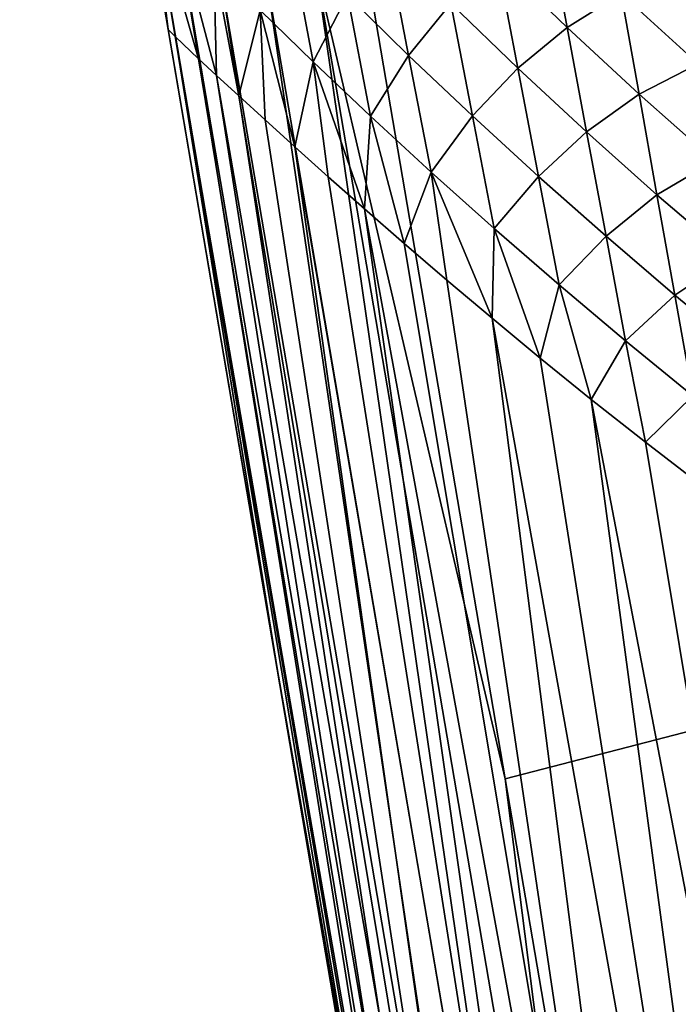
# Model space of a CAD drawing. Header units: metres. Extents: x -25 to 33, y -129 to 30.
# Tile 17 of 84: x -19.12 to -16.54, y -23 to -19.14. Entities that reach past the tile are written whole.
import ezdxf

# ---------------------------------------------------------------- set-up
doc = ezdxf.new("R2010")
doc.units = ezdxf.units.M
doc.layers.add('solid_BIDET-ACTIVO_SW0001', color=7, linetype='CONTINUOUS')

msp = doc.modelspace()

# ---------------------------------------------------------------- linework, layer by layer
at = {"layer": 'solid_BIDET-ACTIVO_SW0001'}
for points in [[(-19.120283, -15.772614, 135.986298), (-18.645657, -18.55533, 133.192322), (-18.538698, -19.182426, 133.295181)], [(-18.110365, -21.693726, 136.468796), (-19.120283, -15.772614, 135.986298), (-18.538698, -19.182426, 133.295181)], [(-18.530535, -19.085863, 136.43924), (-19.120283, -15.772614, 135.986298), (-18.110365, -21.693726, 136.468796)], [(-18.15132, -17.045223, 13), (-15.871858, -19.18578, 13), (-16.489338, -18.612616, 13.257808)], [(-18.149019, -17.04731, 9), (-15.871858, -19.18578, 13), (-18.15132, -17.045223, 13)], [(-18.149019, -17.04731, 9), (18.149231, -17.047087, 9), (15.87161, -19.184862, 9)], [(-18.149019, -17.04731, 9), (-15.871396, -19.18504, 9), (-15.871858, -19.18578, 13)], [(-18.149019, -17.04731, 9), (15.87161, -19.184862, 9), (-15.871396, -19.18504, 9)], [(-18.012852, -17.456478, 136.924667), (-17.217073, -22.117046, 137.318146), (0.60133, -17.505646, 136.979309)], [(-17.959, -18.940598, 137.019348), (-17.217073, -22.117046, 137.318146), (-18.012852, -17.456478, 136.924667)], [(-17.217073, -22.117046, 137.318146), (-16.422796, -26.764978, 137.761902), (0.60133, -17.505646, 136.979309)], [(-18.538698, -19.182426, 133.295181), (-18.645657, -18.55533, 133.192322), (-18.602318, -18.655739, 132.882828)], [(-18.419641, -19.296711, 132.689651), (-18.602318, -18.655739, 132.882828), (-18.505987, -18.766529, 132.589035)], [(-18.510443, -19.209021, 132.992172), (-18.538698, -19.182426, 133.295181), (-18.602318, -18.655739, 132.882828)], [(-18.419641, -19.296711, 132.689651), (-18.510443, -19.209021, 132.992172), (-18.602318, -18.655739, 132.882828)], [(-18.34865, -19.362518, 132.542328), (-18.505987, -18.766529, 132.589035), (-18.359783, -18.921482, 132.333389)], [(-18.34865, -19.362518, 132.542328), (-18.419641, -19.296711, 132.689651), (-18.505987, -18.766529, 132.589035)], [(-16.974287, -19.174469, 131.375687), (-17.248425, -18.909151, 131.395599), (-17.050179, -18.765366, 131.314072)], [(-16.974287, -19.174469, 131.375687), (-17.050179, -18.765366, 131.314072), (-16.76313, -19.041508, 131.31778)], [(-17.97061, -19.308777, 131.947983), (-18.177408, -19.106308, 132.120285), (-18.062826, -18.815948, 131.876801)], [(-17.97061, -19.308777, 131.947983), (-18.062826, -18.815948, 131.876801), (-17.835968, -19.047319, 131.742889)], [(-17.595945, -19.28335, 131.640854), (-17.835968, -19.047319, 131.742889), (-17.683823, -18.826057, 131.575302)], [(-17.595945, -19.28335, 131.640854), (-17.683823, -18.826057, 131.575302), (-17.43034, -19.080343, 131.503494)], [(-18.261162, -19.441807, 132.40184), (-18.359783, -18.921482, 132.333389), (-18.177408, -19.106308, 132.120285)], [(-18.261162, -19.441807, 132.40184), (-18.34865, -19.362518, 132.542328), (-18.359783, -18.921482, 132.333389)], [(-17.167698, -19.333612, 131.458084), (-17.43034, -19.080343, 131.503494), (-17.248425, -18.909151, 131.395599)], [(-17.167698, -19.333612, 131.458084), (-17.248425, -18.909151, 131.395599), (-16.974287, -19.174469, 131.375687)], [(-16.46125, -19.316015, 131.345657), (-16.76313, -19.041508, 131.31778), (-16.525578, -18.935751, 131.282471)], [(-16.83584, -26.69763, 137.649261), (-17.959, -18.940598, 137.019348), (-18.153358, -18.980068, 136.942627)], [(-17.959, -18.940598, 137.019348), (-16.641262, -26.656748, 137.725601), (-17.217073, -22.117046, 137.318146)], [(-16.83584, -26.69763, 137.649261), (-16.641262, -26.656748, 137.725601), (-17.959, -18.940598, 137.019348)], [(-18.153358, -18.980068, 136.942627), (-18.325813, -19.020336, 136.810883), (-17.008377, -26.740313, 137.517746)], [(-16.83584, -26.69763, 137.649261), (-18.153358, -18.980068, 136.942627), (-17.008377, -26.740313, 137.517746)], [(-18.325813, -19.020336, 136.810883), (-18.455431, -19.056847, 136.636002), (-17.137854, -26.780006, 137.343002)], [(-17.008377, -26.740313, 137.517746), (-18.325813, -19.020336, 136.810883), (-17.137854, -26.780006, 137.343002)], [(-17.745646, -19.52211, 131.811493), (-17.97061, -19.308777, 131.947983), (-17.835968, -19.047319, 131.742889)], [(-17.745646, -19.52211, 131.811493), (-17.835968, -19.047319, 131.742889), (-17.595945, -19.28335, 131.640854)], [(-16.692923, -19.435505, 131.379883), (-16.974287, -19.174469, 131.375687), (-16.76313, -19.041508, 131.31778)], [(-16.692923, -19.435505, 131.379883), (-16.76313, -19.041508, 131.31778), (-16.46125, -19.316015, 131.345657)], [(-18.455431, -19.056847, 136.636002), (-18.530535, -19.085863, 136.43924), (-17.212584, -26.812576, 137.146301)], [(-17.212584, -26.812576, 137.146301), (-18.530535, -19.085863, 136.43924), (-18.110365, -21.693726, 136.468796)], [(-17.137854, -26.780006, 137.343002), (-18.455431, -19.056847, 136.636002), (-17.212584, -26.812576, 137.146301)], [(-17.345634, -19.520893, 131.567734), (-17.595945, -19.28335, 131.640854), (-17.43034, -19.080343, 131.503494)], [(-17.345634, -19.520893, 131.567734), (-17.43034, -19.080343, 131.503494), (-17.167698, -19.333612, 131.458084)], [(-18.158691, -19.535393, 132.271133), (-18.261162, -19.441807, 132.40184), (-18.177408, -19.106308, 132.120285)], [(-18.041946, -19.642294, 132.150635), (-18.177408, -19.106308, 132.120285), (-17.97061, -19.308777, 131.947983)], [(-18.041946, -19.642294, 132.150635), (-18.158691, -19.535393, 132.271133), (-18.177408, -19.106308, 132.120285)], [(-17.037008, -27.986769, 134.756409), (-18.538698, -19.182426, 133.295181), (-18.510443, -19.209021, 132.992172)], [(-18.110365, -21.693726, 136.468796), (-18.538698, -19.182426, 133.295181), (-17.037008, -27.986769, 134.756409)], [(-16.898327, -19.583412, 131.437927), (-17.167698, -19.333612, 131.458084), (-16.974287, -19.174469, 131.375687)], [(-16.898327, -19.583412, 131.437927), (-16.974287, -19.174469, 131.375687), (-16.692923, -19.435505, 131.379883)], [(-16.995863, -27.971949, 134.350388), (-18.510443, -19.209021, 132.992172), (-18.419641, -19.296711, 132.689651)], [(-16.995863, -27.971949, 134.350388), (-17.037008, -27.986769, 134.756409), (-18.510443, -19.209021, 132.992172)], [(-17.508099, -19.740784, 131.70755), (-17.745646, -19.52211, 131.811493), (-17.595945, -19.28335, 131.640854)], [(-17.508099, -19.740784, 131.70755), (-17.595945, -19.28335, 131.640854), (-17.345634, -19.520893, 131.567734)], [(-16.995863, -27.971949, 134.350388), (-18.419641, -19.296711, 132.689651), (-18.34865, -19.362518, 132.542328)], [(-17.911449, -19.758982, 132.040192), (-18.041946, -19.642294, 132.150635), (-17.97061, -19.308777, 131.947983)], [(-17.768496, -19.884987, 131.942001), (-17.97061, -19.308777, 131.947983), (-17.745646, -19.52211, 131.811493)], [(-17.768496, -19.884987, 131.942001), (-17.911449, -19.758982, 132.040192), (-17.97061, -19.308777, 131.947983)], [(-16.396931, -19.696301, 131.408722), (-16.692923, -19.435505, 131.379883), (-16.46125, -19.316015, 131.345657)], [(-17.086939, -19.758022, 131.521454), (-17.345634, -19.520893, 131.567734), (-17.167698, -19.333612, 131.458084)], [(-17.086939, -19.758022, 131.521454), (-17.167698, -19.333612, 131.458084), (-16.898327, -19.583412, 131.437927)], [(-16.84841, -28.017302, 133.938065), (-18.34865, -19.362518, 132.542328), (-18.261162, -19.441807, 132.40184)], [(-16.995863, -27.971949, 134.350388), (-18.34865, -19.362518, 132.542328), (-16.84841, -28.017302, 133.938065)], [(-16.622684, -19.829426, 131.442291), (-16.898327, -19.583412, 131.437927), (-16.692923, -19.435505, 131.379883)], [(-16.622684, -19.829426, 131.442291), (-16.692923, -19.435505, 131.379883), (-16.396931, -19.696301, 131.408722)], [(-16.84841, -28.017302, 133.938065), (-18.261162, -19.441807, 132.40184), (-18.158691, -19.535393, 132.271133)], [(-16.84841, -28.017302, 133.938065), (-18.158691, -19.535393, 132.271133), (-18.041946, -19.642294, 132.150635)], [(-17.613832, -20.020664, 131.856689), (-17.768496, -19.884987, 131.942001), (-17.745646, -19.52211, 131.811493)], [(-17.613832, -20.020664, 131.856689), (-17.745646, -19.52211, 131.811493), (-17.508099, -19.740784, 131.70755)], [(-17.260958, -19.961582, 131.633026), (-17.508099, -19.740784, 131.70755), (-17.345634, -19.520893, 131.567734)], [(-17.260958, -19.961582, 131.633026), (-17.345634, -19.520893, 131.567734), (-17.086939, -19.758022, 131.521454)], [(-16.822344, -19.992319, 131.500839), (-17.086939, -19.758022, 131.521454), (-16.898327, -19.583412, 131.437927)], [(-16.822344, -19.992319, 131.500839), (-16.898327, -19.583412, 131.437927), (-16.622684, -19.829426, 131.442291)], [(-16.60384, -28.041737, 133.551193), (-18.041946, -19.642294, 132.150635), (-17.911449, -19.758982, 132.040192)], [(-16.84841, -28.017302, 133.938065), (-18.041946, -19.642294, 132.150635), (-16.60384, -28.041737, 133.551193)], [(-16.332626, -20.076614, 131.471664), (-16.622684, -19.829426, 131.442291), (-16.396931, -19.696301, 131.408722)], [(-17.446497, -20.163483, 131.782639), (-17.613832, -20.020664, 131.856689), (-17.508099, -19.740784, 131.70755)], [(-17.268562, -20.313093, 131.72168), (-17.508099, -19.740784, 131.70755), (-17.260958, -19.961582, 131.633026)], [(-17.268562, -20.313093, 131.72168), (-17.446497, -20.163483, 131.782639), (-17.508099, -19.740784, 131.70755)], [(-16.60384, -28.041737, 133.551193), (-17.911449, -19.758982, 132.040192), (-17.768496, -19.884987, 131.942001)], [(-17.006205, -20.182558, 131.585739), (-17.260958, -19.961582, 131.633026), (-17.086939, -19.758022, 131.521454)], [(-17.006205, -20.182558, 131.585739), (-17.086939, -19.758022, 131.521454), (-16.822344, -19.992319, 131.500839)], [(-16.552433, -20.22333, 131.50502), (-16.822344, -19.992319, 131.500839), (-16.622684, -19.829426, 131.442291)], [(-16.552433, -20.22333, 131.50502), (-16.622684, -19.829426, 131.442291), (-16.332626, -20.076614, 131.471664)], [(-16.275007, -28.041552, 133.224243), (-17.768496, -19.884987, 131.942001), (-17.613832, -20.020664, 131.856689)], [(-16.60384, -28.041737, 133.551193), (-17.768496, -19.884987, 131.942001), (-16.275007, -28.041552, 133.224243)], [(-17.081001, -20.469847, 131.675079), (-17.268562, -20.313093, 131.72168), (-17.260958, -19.961582, 131.633026)], [(-17.081001, -20.469847, 131.675079), (-17.260958, -19.961582, 131.633026), (-17.006205, -20.182558, 131.585739)], [(-16.74638, -20.401321, 131.564392), (-17.006205, -20.182558, 131.585739), (-16.822344, -19.992319, 131.500839)], [(-16.74638, -20.401321, 131.564392), (-16.822344, -19.992319, 131.500839), (-16.552433, -20.22333, 131.50502)], [(-16.275007, -28.041552, 133.224243), (-17.613832, -20.020664, 131.856689), (-17.446497, -20.163483, 131.782639)], [(-16.268324, -20.456936, 131.5345), (-16.552433, -20.22333, 131.50502), (-16.332626, -20.076614, 131.471664)], [(-16.275007, -28.041552, 133.224243), (-17.446497, -20.163483, 131.782639), (-17.268562, -20.313093, 131.72168)], [(-16.880604, -20.631815, 131.642563), (-17.081001, -20.469847, 131.675079), (-17.006205, -20.182558, 131.585739)], [(-16.880604, -20.631815, 131.642563), (-17.006205, -20.182558, 131.585739), (-16.74638, -20.401321, 131.564392)], [(-16.482189, -20.617281, 131.568054), (-16.74638, -20.401321, 131.564392), (-16.552433, -20.22333, 131.50502)], [(-16.482189, -20.617281, 131.568054), (-16.552433, -20.22333, 131.50502), (-16.268324, -20.456936, 131.5345)], [(-15.886751, -28.016764, 132.981918), (-17.268562, -20.313093, 131.72168), (-17.081001, -20.469847, 131.675079)], [(-16.275007, -28.041552, 133.224243), (-17.268562, -20.313093, 131.72168), (-15.886751, -28.016764, 132.981918)], [(-16.667528, -20.798279, 131.625717), (-16.880604, -20.631815, 131.642563), (-16.74638, -20.401321, 131.564392)], [(-16.667528, -20.798279, 131.625717), (-16.74638, -20.401321, 131.564392), (-16.482189, -20.617281, 131.568054)], [(-15.886751, -28.016764, 132.981918), (-17.081001, -20.469847, 131.675079), (-16.880604, -20.631815, 131.642563)], [(-15.47362, -27.971098, 132.836868), (-16.880604, -20.631815, 131.642563), (-16.667528, -20.798279, 131.625717)], [(-15.886751, -28.016764, 132.981918), (-16.880604, -20.631815, 131.642563), (-15.47362, -27.971098, 132.836868)], [(-16.445902, -20.970013, 131.626984), (-16.667528, -20.798279, 131.625717), (-16.482189, -20.617281, 131.568054)], [(-15.47362, -27.971098, 132.836868), (-16.667528, -20.798279, 131.625717), (-16.445902, -20.970013, 131.626984)], [(-17.118385, -27.509666, 137.021683), (-18.110365, -21.693726, 136.468796), (-17.037008, -27.986769, 134.756409)], [(-17.212584, -26.812576, 137.146301), (-18.110365, -21.693726, 136.468796), (-17.118385, -27.509666, 137.021683)], [(-16.641262, -26.656748, 137.725601), (-16.422796, -26.764978, 137.761902), (-17.217073, -22.117046, 137.318146)]]:
    msp.add_3dface(points, dxfattribs=at)

doc.saveas('drawing.dxf')
